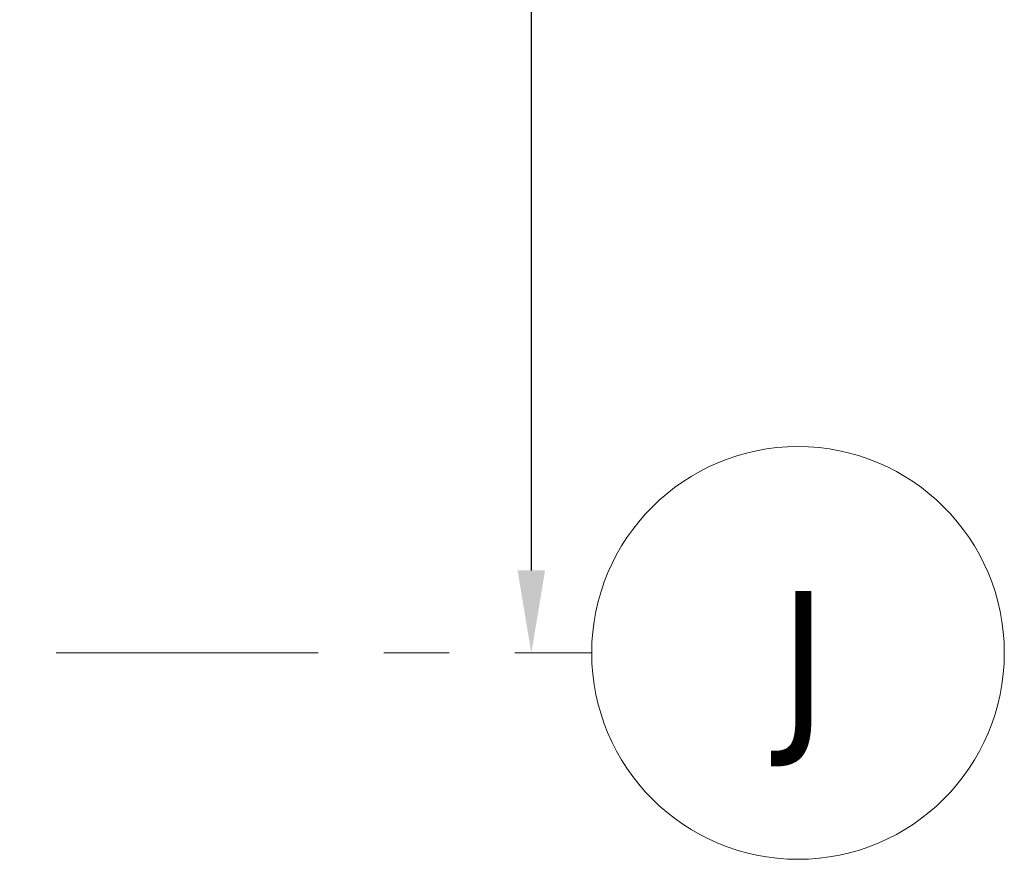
# Model space of a CAD drawing. Extents: x 2744 to 57639, y 3641 to 38820.
# Tile 145 of 179: x 54884 to 57270, y 18828 to 20863. Entities that reach past the tile are written whole.
import ezdxf

# ---------------------------------------------------------------- set-up
doc = ezdxf.new("R2010")
doc.units = 0
doc.header["$LTSCALE"] = 50
doc.header["$PDSIZE"] = -5
doc.linetypes.add('stramien', pattern=[22.225, 12.7, -3.175, 3.175, -3.175])
doc.layers.get('0').update_dxf_attribs({"linetype": 'CONTINUOUS'})
doc.layers.get('DEFPOINTS').update_dxf_attribs({"linetype": 'CONTINUOUS'})
doc.layers.add('AS-M38--_F123--_Wandlengte', color=1, linetype='CONTINUOUS')
doc.layers.add('S-GRID', color=8, linetype='CONTINUOUS', lineweight=18)
doc.styles.get("Standard").update_dxf_attribs({"font": 'isocp.shx'})
doc.styles.add('Tahoma', font='TAHOMA.TTF', dxfattribs={"height": 333.256173})
doc.dimstyles.new('CWall_F2_Wandlengte', dxfattribs={"dimscale": 50, "dimtxt": 2.5, "dimasz": 2, "dimexe": 1, "dimexo": 1, "dimgap": 0.5, "dimtad": 1, "dimdec": 0, "dimdsep": 46, "dimtxsty": 'Standard', "dimcen": 2.5, "dimclrt": 2, "dimadec": 0, "dimazin": 0, "dimtfac": 1, "dimtdec": 0, "dimtix": 1, "dimtmove": 2, "dimatfit": 0, "dimfxl": 0, "dimtolj": 1, "dimtzin": 0, "dimarcsym": 0})

# ---------------------------------------------------------------- blocks, each defined once
blk = doc.blocks.new('Grid - 5 mm-3639987-Plotview 4e Verdieping - schaal 1 op 100')
at = {"layer": 'S-GRID'}
blk.add_circle((0, 0), 5, dxfattribs=at)
for start, end in [(360, 180), (180, 360)]:
    blk.add_arc((0, 0), 5, start, end, dxfattribs=at)
blk = doc.blocks.new('Onderlegger 4e verdieping')
at = {"layer": 'S-GRID', "linetype": 'stramien'}
blk.add_line((2743.8, 19328.2), (56270.4, 19328.2), dxfattribs=at)
at = {"layer": 'S-GRID', "xscale": 99.99999999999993, "yscale": 99.99999999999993, "zscale": 99.99999999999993, "rotation": 269.9999999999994}
blk.add_blockref('Grid - 5 mm-3639987-Plotview 4e Verdieping - schaal 1 op 100', (56770.4, 19328.2), dxfattribs=at)
at = {"layer": 'S-GRID', "insert": (56783.5, 19478.2), "char_height": 333.3, "width": 230.989, "attachment_point": 2, "line_spacing_factor": 1.000232, "style": 'Tahoma'}
blk.add_mtext('J', dxfattribs=at)
blk = doc.blocks.new('*D175')
at = {"layer": 'AS-M38--_F123--_Wandlengte', "color": 0, "lineweight": -2}
blk.add_line((56124, 24628.2), (56124, 19528.2), dxfattribs=at)
at = {"layer": 'AS-M38--_F123--_Wandlengte', "color": 0}
for points in [[(56090.7, 24628.2), (56157.4, 24628.2), (56124, 24828.2)], [(56090.7, 19528.2), (56157.4, 19528.2), (56124, 19328.2)]]:
    blk.add_solid(points, dxfattribs=at)
at = {"layer": 'DEFPOINTS', "color": 0}
for p in [(56124, 24828.2), (56124, 19328.2), (56124, 19328.2)]:
    blk.add_point(p, dxfattribs=at)
at = {"layer": 'AS-M38--_F123--_Wandlengte', "color": 2, "insert": (55949, 22078.2), "char_height": 300, "attachment_point": 5, "rotation": 90}
blk.add_mtext('\\A1;5500', dxfattribs=at)

msp = doc.modelspace()

# ---------------------------------------------------------------- block references
msp.add_blockref('Onderlegger 4e verdieping', (0, 0))

# ---------------------------------------------------------------- dimensions: what is measured, and where the dimension line sits
at = {"layer": 'AS-M38--_F123--_Wandlengte'}
dim = msp.add_linear_dim(base=(56124.03, 19328.2), p1=(56124.03, 24828.2), p2=(56124.03, 19328.2), angle=90, dimstyle='CWall_F2_Wandlengte', override={"dimtxt": 6, "dimasz": 4}, dxfattribs=at)
dim.commit()
dim.dimension.update_dxf_attribs({"geometry": '*D175', "text_midpoint": (55949.03, 22078.2)})

doc.saveas('drawing.dxf')
